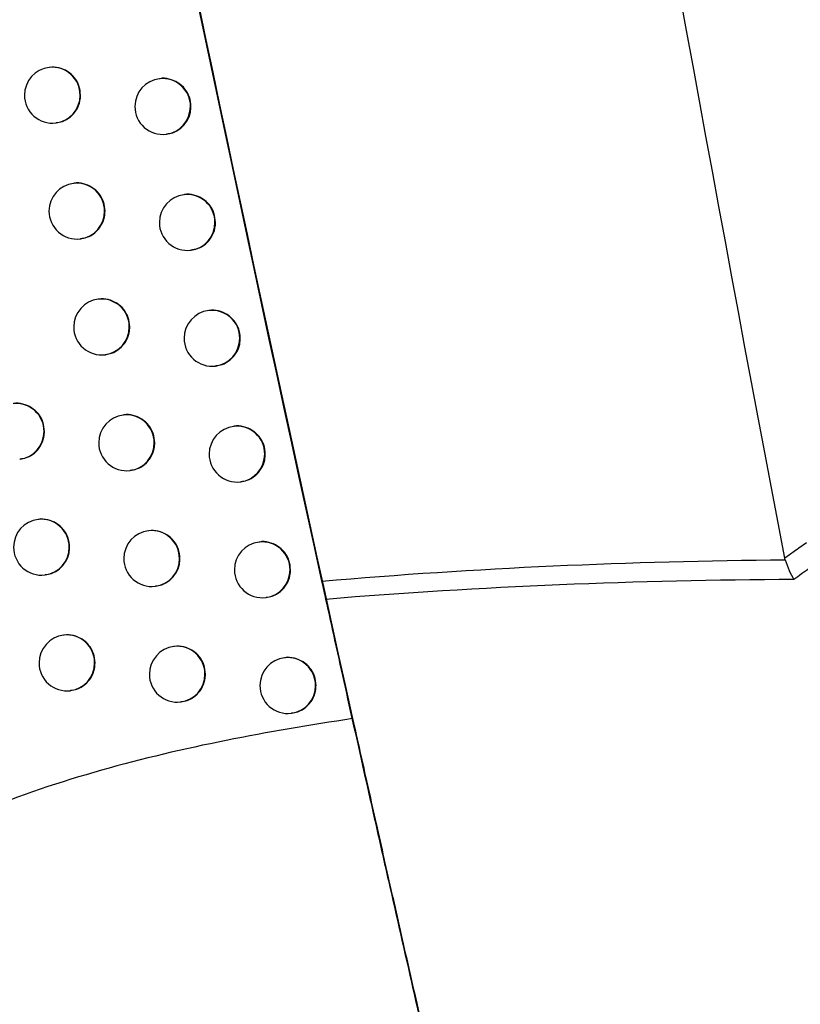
# Model space of a CAD drawing. Header units: millimetres. Extents: x 15231 to 16570, y 10019 to 11489.
# Tile 141 of 206: x 16253 to 16266, y 10614 to 10632. Entities that reach past the tile are written whole.
import ezdxf

# ---------------------------------------------------------------- set-up
doc = ezdxf.new("R2010")
doc.units = ezdxf.units.MM

msp = doc.modelspace()

# ---------------------------------------------------------------- linework, layer by layer
at = {"color": 7, "linetype": 'Continuous', "lineweight": 25}
for p, q in [((16253.052, 10631.152), (16253.045, 10631.151)), ((16255.026, 10630.949), (16255.019, 10630.948)), ((16253.164, 10630.158), (16253.171, 10630.159)), ((16255.138, 10629.955), (16255.145, 10629.956)), ((16253.49, 10629.077), (16253.482, 10629.076)), ((16255.464, 10628.875), (16255.457, 10628.874)), ((16253.601, 10628.084), (16253.609, 10628.084)), ((16255.576, 10627.881), (16255.583, 10627.882)), ((16253.932, 10627.004), (16253.925, 10627.003)), ((16255.907, 10626.802), (16255.9, 10626.801)), ((16254.044, 10626.01), (16254.051, 10626.011)), ((16256.019, 10625.808), (16256.026, 10625.809)), ((16254.379, 10624.932), (16254.371, 10624.931)), ((16256.355, 10624.729), (16256.347, 10624.728)), ((16252.519, 10624.141), (16252.526, 10624.142)), ((16254.49, 10623.938), (16254.497, 10623.939)), ((16256.466, 10623.736), (16256.473, 10623.736)), ((16252.857, 10623.063), (16252.85, 10623.062)), ((16254.83, 10622.86), (16254.822, 10622.86)), ((16256.806, 10622.658), (16256.799, 10622.657)), ((16252.969, 10622.069), (16252.976, 10622.07)), ((16254.941, 10621.867), (16254.948, 10621.867)), ((16256.918, 10621.664), (16256.925, 10621.665)), ((16253.312, 10620.993), (16253.304, 10620.992)), ((16255.285, 10620.79), (16255.277, 10620.789)), ((16257.262, 10620.588), (16257.255, 10620.587)), ((16253.423, 10619.999), (16253.431, 10620)), ((16255.396, 10619.796), (16255.404, 10619.797)), ((16257.374, 10619.594), (16257.381, 10619.595))]:
    msp.add_line(p, q, dxfattribs=at)
for centre, radius, start, end in [((16253.104, 10630.654), 0.5, 96.8344, 180), ((16253.101, 10630.656), 0.498, 359.7837, 96.4942), ((16255.078, 10630.452), 0.5, 96.8344, 180), ((16255.075, 10630.453), 0.498, 359.7837, 96.4942), ((16253.104, 10630.654), 0.5, 180, 276.8344), ((16253.103, 10630.65), 0.496, 277.0815, 0.4598), ((16255.078, 10630.452), 0.5, 180, 276.8344), ((16255.076, 10630.448), 0.496, 277.0815, 0.4598), ((16253.542, 10628.58), 0.5, 96.8344, 180), ((16253.539, 10628.582), 0.498, 359.7837, 96.4942), ((16255.516, 10628.377), 0.5, 96.8344, 180), ((16255.513, 10628.379), 0.498, 359.7837, 96.4942), ((16253.542, 10628.58), 0.5, 180, 276.8344), ((16253.54, 10628.576), 0.496, 277.0815, 0.4598), ((16255.516, 10628.377), 0.5, 180, 276.8344), ((16255.515, 10628.373), 0.496, 277.0815, 0.4598), ((16253.984, 10626.507), 0.5, 96.8344, 180), ((16253.981, 10626.509), 0.498, 359.7837, 96.4942), ((16255.959, 10626.304), 0.5, 96.8344, 180), ((16255.956, 10626.306), 0.498, 359.7837, 96.4942), ((16253.984, 10626.507), 0.5, 180, 276.8344), ((16253.982, 10626.503), 0.496, 277.0815, 0.4598), ((16255.959, 10626.304), 0.5, 180, 276.8344), ((16255.958, 10626.3), 0.496, 277.0815, 0.4598), ((16252.456, 10624.639), 0.498, 359.7837, 96.4942), ((16254.431, 10624.434), 0.5, 96.8344, 180), ((16254.427, 10624.436), 0.498, 359.7837, 96.4942), ((16256.407, 10624.232), 0.5, 96.8344, 180), ((16256.403, 10624.234), 0.498, 359.7837, 96.4942), ((16252.458, 10624.633), 0.496, 277.0815, 0.4598), ((16254.431, 10624.434), 0.5, 180, 276.8344), ((16254.429, 10624.43), 0.496, 277.0815, 0.4598), ((16256.407, 10624.232), 0.5, 180, 276.8344), ((16256.405, 10624.228), 0.496, 277.0815, 0.4598), ((16252.909, 10622.566), 0.5, 96.8344, 180), ((16252.906, 10622.568), 0.498, 359.7837, 96.4942), ((16254.881, 10622.363), 0.5, 96.8344, 180), ((16254.878, 10622.365), 0.498, 359.7837, 96.4942), ((16252.909, 10622.566), 0.5, 180, 276.8344), ((16252.908, 10622.562), 0.496, 277.0815, 0.4598), ((16256.858, 10622.161), 0.5, 96.8344, 180), ((16256.855, 10622.163), 0.498, 359.7837, 96.4942), ((16254.881, 10622.363), 0.5, 180, 276.8344), ((16254.88, 10622.359), 0.496, 277.0815, 0.4598), ((16256.858, 10622.161), 0.5, 180, 276.8344), ((16256.857, 10622.157), 0.496, 277.0815, 0.4598), ((16253.364, 10620.495), 0.5, 96.8344, 180), ((16253.361, 10620.497), 0.498, 359.7837, 96.4942), ((16255.337, 10620.293), 0.5, 96.8344, 180), ((16255.334, 10620.295), 0.498, 359.7837, 96.4942), ((16253.364, 10620.495), 0.5, 180, 276.8344), ((16253.362, 10620.491), 0.496, 277.0815, 0.4598), ((16257.314, 10620.09), 0.5, 96.8344, 180), ((16257.311, 10620.092), 0.498, 359.7837, 96.4942), ((16255.337, 10620.293), 0.5, 180, 276.8344), ((16255.335, 10620.289), 0.496, 277.0815, 0.4598), ((16257.314, 10620.09), 0.5, 180, 276.8344), ((16257.313, 10620.086), 0.496, 277.0815, 0.4598)]:
    msp.add_arc(centre, radius, start, end, dxfattribs=at)
for points, knots in [([(16254.305, 10734.704), (16254.414, 10733.548), (16254.633, 10731.236), (16254.974, 10727.768), (16255.324, 10724.302), (16255.684, 10720.836), (16256.054, 10717.372), (16256.435, 10713.909), (16256.825, 10710.447), (16257.226, 10706.986), (16257.637, 10703.526), (16258.057, 10700.067), (16258.488, 10696.61), (16258.929, 10693.153), (16259.38, 10689.698), (16259.842, 10686.244), (16260.313, 10682.79), (16260.955, 10678.185), (16261.783, 10672.431), (16262.817, 10665.531), (16263.891, 10658.638), (16265.005, 10651.752), (16266.159, 10644.873), (16267.354, 10638.001), (16268.586, 10631.135), (16269.442, 10626.564), (16269.869, 10624.279)], [0, 0, 0, 0, 0.031233, 0.062465, 0.093696, 0.124926, 0.156156, 0.187386, 0.218616, 0.249847, 0.281078, 0.31231, 0.343544, 0.374779, 0.406016, 0.437255, 0.468497, 0.499741, 0.56229, 0.624831, 0.687364, 0.749893, 0.812419, 0.874944, 0.93747, 1, 1, 1, 1]), ([(16244.841, 10693.969), (16246.641, 10681.482), (16248.678, 10669.028), (16253.224, 10644.19), (16255.731, 10631.819), (16258.473, 10619.498)], [0, 0, 0, 0, 0.5, 0.5, 1, 1, 1, 1]), ([(16253.607, 10630.655), (16253.602, 10630.711), (16253.59, 10630.824), (16253.505, 10630.973), (16253.378, 10631.088), (16253.222, 10631.148), (16253.106, 10631.167), (16253.053, 10631.151), (16253.052, 10631.151)], [0, 0, 0, 0, 0.199749, 0.399499, 0.599251, 0.799018, 0.998801, 1, 1, 1, 1]), ([(16255.582, 10630.453), (16255.576, 10630.509), (16255.565, 10630.621), (16255.48, 10630.77), (16255.353, 10630.886), (16255.197, 10630.945), (16255.08, 10630.965), (16255.026, 10630.949), (16255.026, 10630.949)], [0, 0, 0, 0, 0.199648, 0.399296, 0.59897, 0.798727, 0.998566, 1, 1, 1, 1]), ([(16253.17, 10630.165), (16253.208, 10630.169), (16253.301, 10630.181), (16253.432, 10630.262), (16253.543, 10630.389), (16253.599, 10630.529), (16253.605, 10630.62), (16253.607, 10630.655)], [0, 0, 0, 0, 0.15843, 0.390518, 0.622619, 0.854716, 1, 1, 1, 1]), ([(16255.144, 10629.962), (16255.182, 10629.967), (16255.275, 10629.978), (16255.406, 10630.059), (16255.517, 10630.187), (16255.574, 10630.326), (16255.58, 10630.418), (16255.582, 10630.453)], [0, 0, 0, 0, 0.158221, 0.390416, 0.62261, 0.854732, 1, 1, 1, 1]), ([(16254.045, 10628.581), (16254.039, 10628.637), (16254.028, 10628.75), (16253.943, 10628.899), (16253.816, 10629.014), (16253.66, 10629.074), (16253.544, 10629.093), (16253.49, 10629.077), (16253.49, 10629.077)], [0, 0, 0, 0, 0.199738, 0.399476, 0.59922, 0.798986, 0.998774, 1, 1, 1, 1]), ([(16256.021, 10628.379), (16256.015, 10628.435), (16256.004, 10628.547), (16255.918, 10628.696), (16255.792, 10628.811), (16255.635, 10628.871), (16255.519, 10628.891), (16255.465, 10628.875), (16255.465, 10628.875)], [0, 0, 0, 0, 0.199627, 0.399254, 0.598912, 0.798667, 0.998519, 1, 1, 1, 1]), ([(16253.608, 10628.09), (16253.645, 10628.095), (16253.739, 10628.107), (16253.87, 10628.188), (16253.98, 10628.315), (16254.037, 10628.455), (16254.043, 10628.546), (16254.045, 10628.581)], [0, 0, 0, 0, 0.158406, 0.390505, 0.622617, 0.854717, 1, 1, 1, 1]), ([(16255.582, 10627.888), (16255.62, 10627.893), (16255.713, 10627.904), (16255.845, 10627.985), (16255.956, 10628.113), (16256.013, 10628.252), (16256.019, 10628.344), (16256.021, 10628.379)], [0, 0, 0, 0, 0.158181, 0.390402, 0.622614, 0.854739, 1, 1, 1, 1]), ([(16254.487, 10626.508), (16254.482, 10626.564), (16254.47, 10626.676), (16254.385, 10626.826), (16254.258, 10626.941), (16254.102, 10627.001), (16253.986, 10627.02), (16253.932, 10627.004), (16253.932, 10627.004)], [0, 0, 0, 0, 0.199725, 0.399451, 0.599184, 0.798949, 0.998745, 1, 1, 1, 1]), ([(16256.464, 10626.305), (16256.458, 10626.362), (16256.447, 10626.474), (16256.361, 10626.623), (16256.235, 10626.738), (16256.078, 10626.798), (16255.962, 10626.817), (16255.908, 10626.802), (16255.907, 10626.801)], [0, 0, 0, 0, 0.199605, 0.399209, 0.598851, 0.798604, 0.998469, 1, 1, 1, 1]), ([(16254.05, 10626.017), (16254.087, 10626.022), (16254.181, 10626.033), (16254.312, 10626.115), (16254.423, 10626.242), (16254.48, 10626.382), (16254.485, 10626.473), (16254.487, 10626.508)], [0, 0, 0, 0, 0.158379, 0.390493, 0.622616, 0.854719, 1, 1, 1, 1]), ([(16256.025, 10625.815), (16256.063, 10625.819), (16256.156, 10625.831), (16256.288, 10625.912), (16256.399, 10626.039), (16256.456, 10626.179), (16256.462, 10626.27), (16256.464, 10626.305)], [0, 0, 0, 0, 0.15814, 0.390387, 0.622618, 0.854747, 1, 1, 1, 1]), ([(16252.961, 10624.638), (16252.956, 10624.695), (16252.945, 10624.807), (16252.859, 10624.956), (16252.733, 10625.071), (16252.577, 10625.131), (16252.461, 10625.151), (16252.408, 10625.135), (16252.407, 10625.135)], [0, 0, 0, 0, 0.199771, 0.399541, 0.599311, 0.799083, 0.998857, 1, 1, 1, 1]), ([(16254.934, 10624.435), (16254.928, 10624.492), (16254.917, 10624.604), (16254.831, 10624.753), (16254.705, 10624.869), (16254.549, 10624.928), (16254.433, 10624.948), (16254.379, 10624.932), (16254.379, 10624.932)], [0, 0, 0, 0, 0.1997111, 0.3994219, 0.5991447, 0.7989081, 0.9987118, 1, 1, 1, 1]), ([(16256.911, 10624.233), (16256.906, 10624.289), (16256.894, 10624.402), (16256.809, 10624.551), (16256.682, 10624.666), (16256.526, 10624.726), (16256.409, 10624.745), (16256.355, 10624.729), (16256.355, 10624.729)], [0, 0, 0, 0, 0.199582, 0.399162, 0.598786, 0.798538, 0.998418, 1, 1, 1, 1]), ([(16252.525, 10624.148), (16252.563, 10624.153), (16252.656, 10624.164), (16252.787, 10624.245), (16252.897, 10624.372), (16252.954, 10624.512), (16252.959, 10624.603), (16252.961, 10624.638)], [0, 0, 0, 0, 0.158488, 0.39056, 0.622639, 0.854723, 1, 1, 1, 1]), ([(16254.496, 10623.945), (16254.534, 10623.95), (16254.627, 10623.961), (16254.759, 10624.042), (16254.869, 10624.17), (16254.926, 10624.309), (16254.932, 10624.4), (16254.934, 10624.435)], [0, 0, 0, 0, 0.15835, 0.39048, 0.622616, 0.854723, 1, 1, 1, 1]), ([(16256.472, 10623.743), (16256.51, 10623.747), (16256.604, 10623.759), (16256.735, 10623.84), (16256.846, 10623.967), (16256.903, 10624.107), (16256.909, 10624.198), (16256.911, 10624.233)], [0, 0, 0, 0, 0.158098, 0.390371, 0.622623, 0.854755, 1, 1, 1, 1]), ([(16253.412, 10622.567), (16253.406, 10622.623), (16253.395, 10622.736), (16253.309, 10622.885), (16253.183, 10623), (16253.027, 10623.06), (16252.911, 10623.079), (16252.858, 10623.063), (16252.858, 10623.063)], [0, 0, 0, 0, 0.1997651, 0.3995303, 0.5992956, 0.7990662, 0.9988418, 1, 1, 1, 1]), ([(16255.385, 10622.364), (16255.379, 10622.42), (16255.368, 10622.533), (16255.283, 10622.682), (16255.156, 10622.797), (16255, 10622.857), (16254.884, 10622.876), (16254.83, 10622.86), (16254.83, 10622.86)], [0, 0, 0, 0, 0.1996952, 0.39939, 0.5991008, 0.7988628, 0.9986758, 1, 1, 1, 1]), ([(16252.975, 10622.076), (16253.013, 10622.081), (16253.106, 10622.093), (16253.237, 10622.174), (16253.347, 10622.301), (16253.404, 10622.441), (16253.41, 10622.532), (16253.412, 10622.567)], [0, 0, 0, 0, 0.158472, 0.390548, 0.622633, 0.854721, 1, 1, 1, 1]), ([(16257.363, 10622.162), (16257.357, 10622.218), (16257.346, 10622.331), (16257.26, 10622.48), (16257.134, 10622.595), (16256.977, 10622.655), (16256.861, 10622.674), (16256.807, 10622.658), (16256.806, 10622.658)], [0, 0, 0, 0, 0.199557, 0.399113, 0.598719, 0.798469, 0.998364, 1, 1, 1, 1]), ([(16266.2, 10622.372), (16266.255, 10622.413), (16266.31, 10622.453), (16266.366, 10622.493), (16266.441, 10622.547), (16266.516, 10622.599), (16266.592, 10622.651)], [0, 0, 0, 0, 0.0002428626, 0.0002428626, 0.0002428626, 0.0005701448, 0.0005701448, 0.0005701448, 0.0005701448]), ([(16254.947, 10621.874), (16254.985, 10621.878), (16255.078, 10621.89), (16255.21, 10621.971), (16255.321, 10622.098), (16255.377, 10622.238), (16255.383, 10622.329), (16255.385, 10622.364)], [0, 0, 0, 0, 0.15832, 0.390466, 0.622618, 0.854727, 1, 1, 1, 1]), ([(16266.207, 10622.341), (16266.228, 10622.273), (16266.252, 10622.209), (16266.306, 10622.088), (16266.335, 10622.034), (16266.364, 10621.989)], [0, 0, 0, 0, 0.5, 0.5, 1, 1, 1, 1]), ([(16266.866, 10622.332), (16266.79, 10622.283), (16266.714, 10622.233), (16266.639, 10622.182), (16266.547, 10622.119), (16266.455, 10622.055), (16266.364, 10621.989)], [0, 0, 0, 0, 0.0003195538, 0.0003195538, 0.0003195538, 0.0007127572, 0.0007127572, 0.0007127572, 0.0007127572]), ([(16256.924, 10621.671), (16256.962, 10621.676), (16257.055, 10621.687), (16257.187, 10621.769), (16257.298, 10621.896), (16257.355, 10622.036), (16257.361, 10622.127), (16257.363, 10622.162)], [0, 0, 0, 0, 0.158053, 0.390356, 0.622629, 0.854764, 1, 1, 1, 1]), ([(16261.213, 10607.511), (16261.1, 10607.992), (16260.98, 10608.505), (16260.788, 10609.324), (16260.723, 10609.605), (16260.588, 10610.183), (16260.519, 10610.48), (16260.31, 10611.38), (16260.168, 10611.995), (16259.879, 10613.253), (16259.73, 10613.903), (16259.438, 10615.186), (16259.293, 10615.823), (16259.079, 10616.773), (16259.007, 10617.089), (16258.867, 10617.715), (16258.798, 10618.022), (16258.596, 10618.926), (16258.467, 10619.505), (16258.281, 10620.339), (16258.221, 10620.613), (16258.105, 10621.138), (16258.049, 10621.391), (16257.996, 10621.633)], [0, 0, 0, 0, 0.125, 0.125, 0.1875, 0.1875, 0.25, 0.25, 0.375, 0.375, 0.5, 0.5, 0.625, 0.625, 0.6875, 0.6875, 0.75, 0.75, 0.875, 0.875, 0.9375, 0.9375, 1, 1, 1, 1]), ([(16253.867, 10620.496), (16253.861, 10620.553), (16253.85, 10620.665), (16253.764, 10620.814), (16253.638, 10620.93), (16253.482, 10620.989), (16253.366, 10621.009), (16253.312, 10620.993), (16253.312, 10620.993)], [0, 0, 0, 0, 0.199758, 0.399516, 0.599275, 0.799044, 0.998823, 1, 1, 1, 1]), ([(16255.841, 10620.294), (16255.835, 10620.35), (16255.824, 10620.462), (16255.738, 10620.612), (16255.612, 10620.727), (16255.455, 10620.786), (16255.339, 10620.806), (16255.285, 10620.79), (16255.285, 10620.79)], [0, 0, 0, 0, 0.199678, 0.399355, 0.599053, 0.798814, 0.998637, 1, 1, 1, 1]), ([(16253.429, 10620.006), (16253.467, 10620.011), (16253.561, 10620.022), (16253.692, 10620.103), (16253.802, 10620.231), (16253.859, 10620.37), (16253.864, 10620.461), (16253.867, 10620.496)], [0, 0, 0, 0, 0.158454, 0.390537, 0.622629, 0.854721, 1, 1, 1, 1]), ([(16257.819, 10620.092), (16257.814, 10620.148), (16257.802, 10620.26), (16257.717, 10620.409), (16257.59, 10620.524), (16257.433, 10620.584), (16257.317, 10620.604), (16257.263, 10620.588), (16257.262, 10620.588)], [0, 0, 0, 0, 0.199532, 0.399062, 0.598649, 0.798397, 0.998308, 1, 1, 1, 1]), ([(16255.402, 10619.803), (16255.44, 10619.808), (16255.534, 10619.819), (16255.665, 10619.901), (16255.776, 10620.028), (16255.833, 10620.168), (16255.838, 10620.259), (16255.841, 10620.294)], [0, 0, 0, 0, 0.158287, 0.390453, 0.62262, 0.854733, 1, 1, 1, 1]), ([(16257.38, 10619.601), (16257.418, 10619.606), (16257.511, 10619.617), (16257.643, 10619.698), (16257.754, 10619.826), (16257.812, 10619.966), (16257.817, 10620.057), (16257.819, 10620.092)], [0, 0, 0, 0, 0.1580076, 0.39034, 0.6226352, 0.854773, 1, 1, 1, 1]), ([(16258.473, 10619.498), (16257.713, 10619.387), (16256.959, 10619.259), (16255.461, 10618.957), (16254.717, 10618.783), (16253.247, 10618.367), (16252.519, 10618.127), (16251.447, 10617.676), (16251.097, 10617.512), (16250.42, 10617.144), (16250.094, 10616.941), (16249.633, 10616.587), (16249.483, 10616.459), (16249.205, 10616.186), (16249.076, 10616.04), (16248.849, 10615.722), (16248.75, 10615.548), (16248.607, 10615.182), (16248.563, 10614.985), (16248.546, 10614.594), (16248.574, 10614.394), (16248.69, 10614.017), (16248.778, 10613.836), (16249.094, 10613.341), (16249.375, 10613.057), (16249.976, 10612.565), (16250.302, 10612.35), (16250.979, 10611.963), (16251.326, 10611.792), (16252.383, 10611.325), (16253.109, 10611.071), (16253.847, 10610.849)], [0, 0, 0, 0, 0.125, 0.125, 0.25, 0.25, 0.375, 0.375, 0.4375, 0.4375, 0.5, 0.5, 0.53125, 0.53125, 0.5625, 0.5625, 0.59375, 0.59375, 0.625, 0.625, 0.65625, 0.65625, 0.6875, 0.6875, 0.75, 0.75, 0.8125, 0.8125, 0.875, 0.875, 1, 1, 1, 1]), ([(16258.473, 10619.498), (16258.558, 10619.114), (16258.647, 10618.714), (16258.829, 10617.904), (16258.921, 10617.492), (16259.11, 10616.653), (16259.206, 10616.227), (16259.402, 10615.359), (16259.502, 10614.92), (16259.7, 10614.052), (16259.799, 10613.621), (16259.995, 10612.762), (16260.094, 10612.334), (16260.386, 10611.066), (16260.572, 10610.267), (16260.748, 10609.513)], [0, 0, 0, 0, 0.125, 0.125, 0.25, 0.25, 0.375, 0.375, 0.5, 0.5, 0.625, 0.625, 0.75, 0.75, 1, 1, 1, 1])]:
    msp.add_open_spline(points, degree=3, knots=knots, dxfattribs=at)
for points in [[(16266.2, 10622.372), (16261.101, 10649.203), (16256.918, 10676.203), (16253.656, 10703.317)], [(16257.924, 10621.957), (16252.127, 10648.318), (16247.406, 10674.866), (16243.76, 10701.601)], [(16257.924, 10621.957), (16260.672, 10622.2), (16263.437, 10622.315), (16266.207, 10622.341)], [(16266.207, 10622.341), (16266.204, 10622.351), (16266.202, 10622.362), (16266.2, 10622.372)], [(16257.996, 10621.633), (16257.976, 10621.723), (16257.95, 10621.839), (16257.924, 10621.957)], [(16266.364, 10621.989), (16263.566, 10621.971), (16260.772, 10621.865), (16257.996, 10621.633)]]:
    msp.add_open_spline(points, degree=3, dxfattribs=at)

doc.saveas('drawing.dxf')
